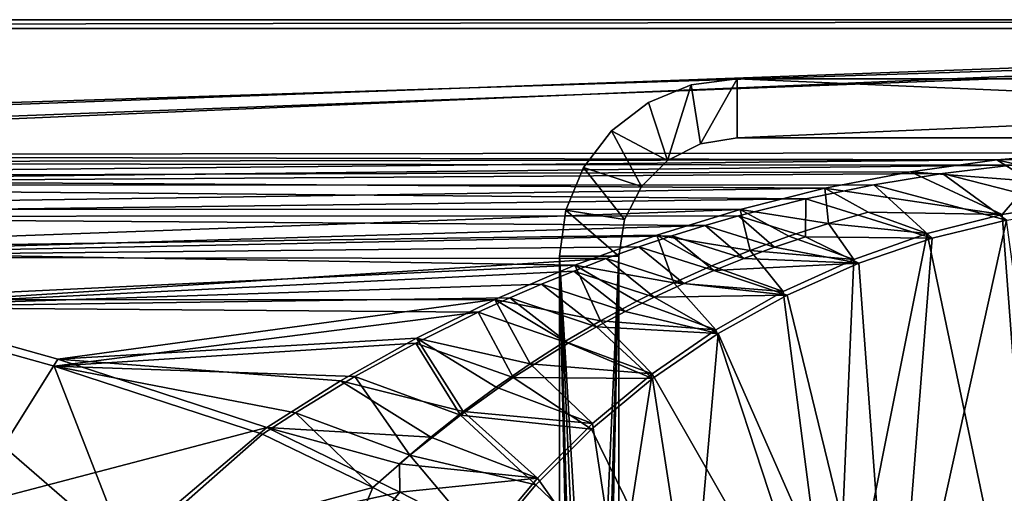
# Model space of a CAD drawing. Header units: metres. Extents: x -1651 to 0, y -1070 to 0.
# Tile 33 of 35: x -783 to -450, y -160 to 0. Entities that reach past the tile are written whole.
import ezdxf

# ---------------------------------------------------------------- set-up
doc = ezdxf.new("R2010")
doc.units = ezdxf.units.M

msp = doc.modelspace()

# ---------------------------------------------------------------- linework, layer by layer
at = {"layer": 'None'}
for points in [[(-1650, 0), (-1208.617432, -44.136024), (0, 0)], [(0, 0), (0, 0, -45), (-1650, 0)], [(0, 0, -45), (-1650, 0, -45), (-1650, 0)], [(-1650, 0, -45), (0, 0, -45), (-1647.142822, -3, -45)], [(0, 0, -45), (-3, -3, -45), (-1647.142822, -3, -45)], [(-1208.617432, -44.136024), (-1134.583252, -48.452602), (0, 0)], [(0, 0), (-1134.583252, -48.452602), (-423.802948, -47.347477)], [(-3, -3, -3), (-1208.450439, -41.532547, -3), (-1647.142822, -3, -3)], [(-1647.142822, -3, -3), (-1647.142822, -3, -45), (-3, -3, -3)], [(-1647.142822, -3, -45), (-3, -3, -45), (-3, -3, -3)], [(-1134.234009, -45.864342, -3), (-1208.450439, -41.532547, -3), (-3, -3, -3)], [(-422.772034, -44.999176, -3), (-1134.234009, -45.864342, -3), (-3, -3, -3)], [(-422.772034, -44.999176, -3), (-452.166077, -47.425011, -3), (-1134.234009, -45.864342, -3)], [(-452.166077, -47.425011, -3), (-1060.271729, -53.377277, -3), (-1134.234009, -45.864342, -3)], [(-452.166077, -47.425011, -3), (-422.772034, -44.999176, -3), (-426.78363, -53.240215, -32.298473)], [(-1134.583252, -48.452602), (-447.228119, -49.1884), (-423.802948, -47.347477)], [(-1134.583252, -48.452602), (-1060.802246, -55.93948), (-447.228119, -49.1884)], [(-1060.802246, -55.93948), (-470.554016, -52.022148), (-447.228119, -49.1884)], [(-452.166077, -47.425011, -3), (-481.384247, -51.449856, -3), (-1060.271729, -53.377277, -3)], [(-481.384247, -51.449856, -3), (-452.166077, -47.425011, -3), (-440.692657, -54.586483, -32.338753)], [(-447.228119, -49.1884), (-470.554016, -52.022148), (-423.912872, -63.980335, -60)], [(-452.166077, -47.425011, -3), (-426.78363, -53.240215, -32.298473), (-440.692657, -54.586483, -32.338753)], [(-1060.802246, -55.93948), (-493.738586, -55.843609), (-470.554016, -52.022148)], [(-481.384247, -51.449856, -3), (-510.341522, -57.051674, -3), (-1060.271729, -53.377277, -3)], [(-450.369385, -65.92363, -63), (-510.341522, -57.051674, -3), (-481.384247, -51.449856, -3)], [(-470.554016, -52.022148), (-493.738586, -55.843609), (-448.932434, -67.813293, -60)], [(-440.692657, -54.586483, -32.338753), (-450.369385, -65.92363, -63), (-481.384247, -51.449856, -3)], [(-423.912872, -63.980335, -60), (-470.554016, -52.022148), (-448.932434, -67.813293, -60)], [(-516.740051, -60.645893), (-493.738586, -55.843609), (-1060.802246, -55.93948)], [(-987.410156, -66.582886), (-516.740051, -60.645893), (-1060.802246, -55.93948)], [(-1060.271729, -53.377277, -3), (-510.341522, -57.051674, -3), (-986.700134, -64.05751, -3)], [(-493.738586, -55.843609), (-516.740051, -60.645893), (-474.006744, -73.934395, -60)], [(-448.932434, -67.813293, -60), (-493.738586, -55.843609), (-474.006744, -73.934395, -60)], [(-424.479492, -61.781364, -63), (-450.369385, -65.92363, -63), (-440.692657, -54.586483, -32.338753)], [(-510.341522, -57.051674, -3), (-538.954285, -64.20813, -3), (-986.700134, -64.05751, -3)], [(-538.954285, -64.20813, -3), (-510.341522, -57.051674, -3), (-509.121368, -68.946335, -32.727051)], [(-510.341522, -57.051674, -3), (-450.369385, -65.92363, -63), (-495.642151, -65.094856, -32.63398)], [(-509.121368, -68.946335, -32.727051), (-510.341522, -57.051674, -3), (-495.642151, -65.094856, -32.63398)], [(-539.516846, -66.420341), (-516.740051, -60.645893), (-987.410156, -66.582886)], [(-516.740051, -60.645893), (-539.516846, -66.420341), (-516.872131, -73.463333, -29.973024)], [(-474.006744, -73.934395, -60), (-516.740051, -60.645893), (-516.872131, -73.463333, -29.973024)], [(-435.240631, -265.682251, -62.999996), (-450.369385, -65.92363, -63), (-424.479492, -61.781364, -63)], [(-550.808167, -69.668938), (-539.516846, -66.420341), (-987.410156, -66.582886)], [(-986.700134, -64.05751, -3), (-538.954285, -64.20813, -3), (-913.654602, -77.885361, -3)], [(-538.954285, -64.20813, -3), (-567.141235, -72.891388, -3), (-913.654602, -77.885361, -3)], [(-535.623962, -78.072792, -32.926506), (-567.141235, -72.891388, -3), (-538.954285, -64.20813, -3)], [(-539.516846, -66.420341), (-550.808167, -69.668938), (-527.32312, -76.975769, -29.974138)], [(-516.872131, -73.463333, -29.973024), (-539.516846, -66.420341), (-527.32312, -76.975769, -29.974138)], [(-522.45575, -73.274277, -32.824959), (-535.623962, -78.072792, -32.926506), (-538.954285, -64.20813, -3)], [(-522.45575, -73.274277, -32.824959), (-538.954285, -64.20813, -3), (-509.121368, -68.946335, -32.727051)], [(-495.642151, -65.094856, -32.63398), (-475.78125, -72.379921, -63), (-509.121368, -68.946335, -32.727051)], [(-450.369385, -65.92363, -63), (-475.78125, -72.379921, -63), (-495.642151, -65.094856, -32.63398)], [(-475.78125, -72.379921, -63), (-450.369385, -65.92363, -63), (-435.240631, -265.682251, -62.999996)], [(-987.410156, -66.582886), (-914.54187, -80.363251), (-550.808167, -69.668938)], [(-914.54187, -80.363251), (-562.027954, -73.15654), (-550.808167, -69.668938)], [(-550.808167, -69.668938), (-562.027954, -73.15654), (-537.668762, -80.776184, -29.975252)], [(-527.32312, -76.975769, -29.974138), (-550.808167, -69.668938), (-537.668762, -80.776184, -29.975252)], [(-509.121368, -68.946335, -32.727051), (-500.511993, -81.088623, -63), (-522.45575, -73.274277, -32.824959)], [(-475.78125, -72.379921, -63), (-500.511993, -81.088623, -63), (-509.121368, -68.946335, -32.727051)], [(-420.308136, -277.076508, -60), (-448.932434, -67.813293, -60), (-487.064728, -240.965317, -60)], [(-448.932434, -67.813293, -60), (-474.006744, -73.934395, -60), (-487.064728, -240.965317, -60)], [(-914.54187, -80.363251), (-573.171204, -76.881569), (-562.027954, -73.15654)], [(-913.654602, -77.885361, -3), (-567.141235, -72.891388, -3), (-594.823792, -83.069069, -3)], [(-567.141235, -72.891388, -3), (-561.376526, -89.057968, -33.135689), (-594.823792, -83.069069, -3)], [(-562.027954, -73.15654), (-573.171204, -76.881569), (-547.900696, -84.861221, -29.976368)], [(-535.623962, -78.072792, -32.926506), (-548.604675, -83.335983, -33.030483), (-567.141235, -72.891388, -3)], [(-548.604675, -83.335983, -33.030483), (-561.376526, -89.057968, -33.135689), (-567.141235, -72.891388, -3)], [(-537.668762, -80.776184, -29.975252), (-562.027954, -73.15654), (-547.900696, -84.861221, -29.976368)], [(-500.511993, -81.088623, -63), (-475.78125, -72.379921, -63), (-506.803345, -228.092514, -62.999996)], [(-506.803345, -228.092514, -62.999996), (-475.78125, -72.379921, -63), (-435.240631, -265.682251, -62.999996)], [(-500.511993, -81.088623, -63), (-535.623962, -78.072792, -32.926506), (-522.45575, -73.274277, -32.824959)], [(-516.872131, -73.463333, -29.973024), (-527.32312, -76.975769, -29.974138), (-498.826935, -82.391914, -60)], [(-474.006744, -73.934395, -60), (-516.872131, -73.463333, -29.973024), (-498.826935, -82.391914, -60)], [(-487.064728, -240.965317, -60), (-474.006744, -73.934395, -60), (-498.826935, -82.391914, -60)], [(-584.232849, -80.842346), (-573.171204, -76.881569), (-914.54187, -80.363251)], [(-913.654602, -77.885361, -3), (-594.823792, -83.069069, -3), (-841.269836, -94.835342, -3)], [(-573.171204, -76.881569), (-584.232849, -80.842346), (-558.010559, -89.227287, -29.977482)], [(-547.900696, -84.861221, -29.976368), (-573.171204, -76.881569), (-558.010559, -89.227287, -29.977482)], [(-524.366455, -91.970703, -63), (-548.604675, -83.335983, -33.030483), (-535.623962, -78.072792, -32.926506)], [(-498.826935, -82.391914, -60), (-527.32312, -76.975769, -29.974138), (-537.668762, -80.776184, -29.975252)], [(-500.511993, -81.088623, -63), (-524.366455, -91.970703, -63), (-535.623962, -78.072792, -32.926506)], [(-842.33136, -97.255226), (-584.232849, -80.842346), (-914.54187, -80.363251)], [(-595.207886, -85.037086), (-584.232849, -80.842346), (-842.33136, -97.255226)], [(-594.823792, -83.069069, -3), (-621.925598, -94.705353, -3), (-841.269836, -94.835342, -3)], [(-586.210083, -101.853836, -33.344936), (-621.925598, -94.705353, -3), (-594.823792, -83.069069, -3)], [(-584.232849, -80.842346), (-595.207886, -85.037086), (-567.990112, -93.870506, -29.978596)], [(-561.376526, -89.057968, -33.135689), (-573.918213, -95.232841, -33.240921), (-594.823792, -83.069069, -3)], [(-594.823792, -83.069069, -3), (-573.918213, -95.232841, -33.240921), (-586.210083, -101.853836, -33.344936)], [(-558.010559, -89.227287, -29.977482), (-584.232849, -80.842346), (-567.990112, -93.870506, -29.978596)], [(-498.826935, -82.391914, -60), (-537.668762, -80.776184, -29.975252), (-547.900696, -84.861221, -29.976368)], [(-523.070557, -93.178558, -60), (-498.826935, -82.391914, -60), (-547.900696, -84.861221, -29.976368)], [(-524.366455, -91.970703, -63), (-500.511993, -81.088623, -63), (-506.803345, -228.092514, -62.999996)], [(-498.826935, -82.391914, -60), (-523.070557, -93.178558, -60), (-487.064728, -240.965317, -60)], [(-606.091431, -89.463898), (-595.207886, -85.037086), (-842.33136, -97.255226)], [(-595.207886, -85.037086), (-606.091431, -89.463898), (-577.831299, -98.786774, -29.97971)], [(-567.990112, -93.870506, -29.978596), (-595.207886, -85.037086), (-577.831299, -98.786774, -29.97971)], [(-548.604675, -83.335983, -33.030483), (-524.366455, -91.970703, -63), (-561.376526, -89.057968, -33.135689)], [(-523.070557, -93.178558, -60), (-547.900696, -84.861221, -29.976368), (-558.010559, -89.227287, -29.977482)], [(-842.33136, -97.255226), (-616.878479, -94.120781), (-606.091431, -89.463898)], [(-606.091431, -89.463898), (-616.878479, -94.120781), (-587.526245, -103.971718, -29.980825)], [(-577.831299, -98.786774, -29.97971), (-606.091431, -89.463898), (-587.526245, -103.971718, -29.980825)], [(-561.376526, -89.057968, -33.135689), (-547.158203, -104.931946, -63), (-573.918213, -95.232841, -33.240921)], [(-567.990112, -93.870506, -29.978596), (-523.070557, -93.178558, -60), (-558.010559, -89.227287, -29.977482)], [(-524.366455, -91.970703, -63), (-547.158203, -104.931946, -63), (-561.376526, -89.057968, -33.135689)], [(-546.414001, -106.227829, -60), (-523.070557, -93.178558, -60), (-567.990112, -93.870506, -29.978596)], [(-506.803345, -228.092514, -62.999996), (-547.158203, -104.931946, -63), (-524.366455, -91.970703, -63)], [(-523.070557, -93.178558, -60), (-546.414001, -106.227829, -60), (-487.064728, -240.965317, -60)], [(-627.56427, -99.005646), (-616.878479, -94.120781), (-842.33136, -97.255226)], [(-841.269836, -94.835342, -3), (-621.925598, -94.705353, -3), (-769.67926, -114.876228, -3)], [(-841.269836, -94.835342, -3), (-769.67926, -114.876228, -3), (-800.920776, -164.661942, -406)], [(-621.925598, -94.705353, -3), (-648.372559, -107.76181, -3), (-769.67926, -114.876228, -3)], [(-648.372559, -107.76181, -3), (-621.925598, -94.705353, -3), (-609.997437, -116.390617, -33.543739)], [(-616.878479, -94.120781), (-627.56427, -99.005646), (-597.067139, -109.420731, -29.981939)], [(-598.239929, -108.910316, -33.44635), (-621.925598, -94.705353, -3), (-586.210083, -101.853836, -33.344936)], [(-609.997437, -116.390617, -33.543739), (-621.925598, -94.705353, -3), (-598.239929, -108.910316, -33.44635)], [(-587.526245, -103.971718, -29.980825), (-616.878479, -94.120781), (-597.067139, -109.420731, -29.981939)], [(-573.918213, -95.232841, -33.240921), (-547.158203, -104.931946, -63), (-586.210083, -101.853836, -33.344936)], [(-577.831299, -98.786774, -29.97971), (-546.414001, -106.227829, -60), (-567.990112, -93.870506, -29.978596)], [(-770.91156, -117.227737), (-627.56427, -99.005646), (-842.33136, -97.255226)], [(-746.191895, -180.653854, -377.175201), (-770.91156, -117.227737), (-842.33136, -97.255226)], [(-746.191895, -180.653854, -377.175201), (-842.33136, -97.255226), (-811.327393, -160.584824, -377.175201)], [(-648.61261, -109.450394), (-627.56427, -99.005646), (-770.91156, -117.227737)], [(-627.56427, -99.005646), (-648.61261, -109.450394), (-615.656189, -121.09137, -29.984169)], [(-597.067139, -109.420731, -29.981939), (-627.56427, -99.005646), (-615.656189, -121.09137, -29.984169)], [(-546.414001, -106.227829, -60), (-577.831299, -98.786774, -29.97971), (-587.526245, -103.971718, -29.980825)], [(-568.7099, -119.864594, -63), (-598.239929, -108.910316, -33.44635), (-586.210083, -101.853836, -33.344936)], [(-586.210083, -101.853836, -33.344936), (-547.158203, -104.931946, -63), (-568.7099, -119.864594, -63)], [(-568.546326, -121.413879, -60), (-587.526245, -103.971718, -29.980825), (-597.067139, -109.420731, -29.981939)], [(-568.546326, -121.413879, -60), (-546.414001, -106.227829, -60), (-587.526245, -103.971718, -29.980825)], [(-568.7099, -119.864594, -63), (-547.158203, -104.931946, -63), (-506.803345, -228.092514, -62.999996)], [(-546.414001, -106.227829, -60), (-568.546326, -121.413879, -60), (-555.348755, -207.83287, -60)], [(-487.064728, -240.965317, -60), (-546.414001, -106.227829, -60), (-555.348755, -207.83287, -60)], [(-669.198669, -120.779312), (-648.61261, -109.450394), (-770.91156, -117.227737)], [(-769.67926, -114.876228, -3), (-648.372559, -107.76181, -3), (-674.092407, -122.197906, -3)], [(-674.092407, -122.197906, -3), (-648.372559, -107.76181, -3), (-632.653992, -132.576065, -33.721004)], [(-648.61261, -109.450394), (-669.198669, -120.779312), (-633.539307, -133.757141, -29.986397)], [(-615.656189, -121.09137, -29.984169), (-648.61261, -109.450394), (-633.539307, -133.757141, -29.986397)], [(-648.372559, -107.76181, -3), (-621.472412, -124.283073, -33.635674), (-632.653992, -132.576065, -33.721004)], [(-621.472412, -124.283073, -33.635674), (-648.372559, -107.76181, -3), (-609.997437, -116.390617, -33.543739)], [(-615.656189, -121.09137, -29.984169), (-568.546326, -121.413879, -60), (-597.067139, -109.420731, -29.981939)], [(-609.997437, -116.390617, -33.543739), (-598.239929, -108.910316, -33.44635), (-568.7099, -119.864594, -63)], [(-800.920776, -164.661942, -406), (-769.67926, -114.876228, -3), (-699.014648, -137.971085, -3)], [(-674.092407, -122.197906, -3), (-699.014648, -137.971085, -3), (-769.67926, -114.876228, -3)], [(-621.472412, -124.283073, -33.635674), (-609.997437, -116.390617, -33.543739), (-588.853638, -136.648254, -63)], [(-588.853638, -136.648254, -63), (-609.997437, -116.390617, -33.543739), (-568.7099, -119.864594, -63)], [(-700.413818, -140.244064), (-689.285156, -132.971954), (-770.91156, -117.227737)], [(-689.285156, -132.971954), (-669.198669, -120.779312), (-770.91156, -117.227737)], [(-700.413818, -140.244064), (-770.91156, -117.227737), (-746.191895, -180.653854, -377.175201)], [(-643.528198, -141.258209, -33.79977), (-699.014648, -137.971085, -3), (-674.092407, -122.197906, -3)], [(-669.198669, -120.779312), (-689.285156, -132.971954), (-650.660156, -147.372986, -29.988626)], [(-632.653992, -132.576065, -33.721004), (-643.528198, -141.258209, -33.79977), (-674.092407, -122.197906, -3)], [(-633.539307, -133.757141, -29.986397), (-669.198669, -120.779312), (-650.660156, -147.372986, -29.988626)], [(-633.539307, -133.757141, -29.986397), (-589.182556, -138.555099, -60), (-615.656189, -121.09137, -29.984169)], [(-589.182556, -138.555099, -60), (-568.546326, -121.413879, -60), (-615.656189, -121.09137, -29.984169)], [(-555.348755, -207.83287, -60), (-568.546326, -121.413879, -60), (-589.182556, -138.555099, -60)], [(-588.853638, -136.648254, -63), (-568.7099, -119.864594, -63), (-580.215271, -193.827225, -62.999996)], [(-580.215271, -193.827225, -62.999996), (-568.7099, -119.864594, -63), (-506.803345, -228.092514, -62.999996)], [(-632.653992, -132.576065, -33.721004), (-621.472412, -124.283073, -33.635674), (-588.853638, -136.648254, -63)], [(-689.285156, -132.971954), (-700.413818, -140.244064), (-663.104309, -158.303528, -29.990135)], [(-650.660156, -147.372986, -29.988626), (-689.285156, -132.971954), (-663.104309, -158.303528, -29.990135)], [(-607.431519, -155.150192, -63), (-643.528198, -141.258209, -33.79977), (-632.653992, -132.576065, -33.721004)], [(-588.853638, -136.648254, -63), (-607.431519, -155.150192, -63), (-632.653992, -132.576065, -33.721004)], [(-650.660156, -147.372986, -29.988626), (-608.075928, -157.421249, -60), (-633.539307, -133.757141, -29.986397)], [(-608.075928, -157.421249, -60), (-589.182556, -138.555099, -60), (-633.539307, -133.757141, -29.986397)], [(-800.920776, -164.661942, -406), (-699.014648, -137.971085, -3), (-749.313782, -180.700699, -406)], [(-699.014648, -137.971085, -3), (-654.067932, -159.910782, -39.372334), (-749.313782, -180.700699, -406)], [(-654.080505, -150.318161, -33.872318), (-699.014648, -137.971085, -3), (-643.528198, -141.258209, -33.79977)], [(-654.067932, -159.910782, -39.372334), (-699.014648, -137.971085, -3), (-654.080505, -150.318161, -33.872318)], [(-589.182556, -138.555099, -60), (-608.075928, -157.421249, -60), (-555.348755, -207.83287, -60)], [(-607.431519, -155.150192, -63), (-588.853638, -136.648254, -63), (-580.215271, -193.827225, -62.999996)], [(-663.104309, -158.303528, -29.990135), (-700.413818, -140.244064), (-746.191895, -180.653854, -377.175201)], [(-607.431519, -155.150192, -63), (-654.080505, -150.318161, -33.872318), (-643.528198, -141.258209, -33.79977)], [(-663.104309, -158.303528, -29.990135), (-625.027283, -177.743637, -60), (-650.660156, -147.372986, -29.988626)], [(-625.027283, -177.743637, -60), (-608.075928, -157.421249, -60), (-650.660156, -147.372986, -29.988626)], [(-654.067932, -159.910782, -39.372334), (-654.080505, -150.318161, -33.872318), (-607.431519, -155.150192, -63)], [(-624.297058, -175.225555, -63), (-654.067932, -159.910782, -39.372334), (-607.431519, -155.150192, -63)], [(-580.215271, -193.827225, -62.999996), (-624.297058, -175.225555, -63), (-607.431519, -155.150192, -63)], [(-746.191895, -180.653854, -377.175201), (-681.926086, -203.354218, -377.175201), (-663.104309, -158.303528, -29.990135)], [(-681.926086, -203.354218, -377.175201), (-625.027283, -177.743637, -60), (-663.104309, -158.303528, -29.990135)], [(-608.075928, -157.421249, -60), (-625.027283, -177.743637, -60), (-555.348755, -207.83287, -60)], [(-749.313782, -180.700699, -406), (-654.067932, -159.910782, -39.372334), (-688.147278, -202.117401, -406)], [(-654.067932, -159.910782, -39.372334), (-624.297058, -175.225555, -63), (-688.147278, -202.117401, -406)]]:
    msp.add_3dface(points, dxfattribs=at)
at = {"layer": 'None0'}
for points in [[(-570.000183, -28.038568, -410), (-563.511597, -47.639412, -410), (-555.529358, -22.044542, -410)], [(-570.000183, -28.038568, -410), (-555.529358, -22.044542, -410), (-570.000183, -28.038568, -430)], [(-555.529358, -22.044542, -410), (-555.529358, -22.044542, -430), (-570.000183, -28.038568, -430)], [(-563.511597, -47.639412, -430), (-570.000183, -28.038568, -430), (-555.529358, -22.044542, -430)], [(-563.511597, -47.639412, -410), (-552.360901, -41.957832, -410), (-555.529358, -22.044542, -410)], [(-563.511597, -47.639412, -430), (-555.529358, -22.044542, -430), (-552.360901, -41.957832, -430)], [(-555.529358, -22.044542, -410), (-552.360901, -41.957832, -410), (-540.000183, -20.000093, -410)], [(-555.529358, -22.044542, -410), (-540.000183, -20.000093, -410), (-555.529358, -22.044542, -430)], [(-540.000183, -20.000093, -410), (-540.000183, -20.000093, -430), (-555.529358, -22.044542, -430)], [(-555.529358, -22.044542, -430), (-540.000183, -20.000093, -430), (-552.360901, -41.957832, -430)], [(-552.360901, -41.957832, -410), (-540.000183, -40.000092, -410), (-540.000183, -20.000093, -410)], [(-540.000183, -20.000093, -430), (-540.000183, -40.000092, -430), (-552.360901, -41.957832, -430)], [(-540.000183, -20.000093, -410), (-540.000183, -40.000092, -410), (-80.000198, -20.000093, -410)], [(-540.000183, -40.000092, -410), (-80.000198, -40.000092, -410), (-80.000198, -20.000093, -410)], [(-540.000183, -20.000093, -410), (-80.000198, -20.000093, -410), (-540.000183, -20.000093, -430)], [(-80.000198, -20.000093, -410), (-80.000198, -20.000093, -430), (-540.000183, -20.000093, -430)], [(-80.000198, -20.000093, -430), (-80.000198, -40.000092, -430), (-540.000183, -20.000093, -430)], [(-80.000198, -40.000092, -430), (-540.000183, -40.000092, -430), (-540.000183, -20.000093, -430)], [(-570.000183, -28.038568, -410), (-582.426636, -37.573685, -410), (-563.511597, -47.639412, -410)], [(-582.426636, -37.573685, -410), (-570.000183, -28.038568, -410), (-582.426636, -37.573685, -430)], [(-570.000183, -28.038568, -410), (-570.000183, -28.038568, -430), (-582.426636, -37.573685, -430)], [(-582.426636, -37.573685, -430), (-570.000183, -28.038568, -430), (-563.511597, -47.639412, -430)], [(-582.426636, -37.573685, -410), (-591.961731, -50.000092, -410), (-572.360901, -56.488682, -410)], [(-591.961731, -50.000092, -410), (-582.426636, -37.573685, -410), (-591.961731, -50.000092, -430)], [(-582.426636, -37.573685, -410), (-582.426636, -37.573685, -430), (-591.961731, -50.000092, -430)], [(-591.961731, -50.000092, -430), (-582.426636, -37.573685, -430), (-572.360901, -56.488682, -430)], [(-582.426636, -37.573685, -410), (-572.360901, -56.488682, -410), (-563.511597, -47.639412, -410)], [(-572.360901, -56.488682, -430), (-582.426636, -37.573685, -430), (-563.511597, -47.639412, -430)], [(-552.360901, -41.957832, -410), (-563.511597, -47.639412, -410), (-552.360901, -41.957832, -430)], [(-563.511597, -47.639412, -410), (-563.511597, -47.639412, -430), (-552.360901, -41.957832, -430)], [(-540.000183, -40.000092, -410), (-552.360901, -41.957832, -410), (-540.000183, -40.000092, -430)], [(-552.360901, -41.957832, -410), (-552.360901, -41.957832, -430), (-540.000183, -40.000092, -430)], [(-540.000183, -40.000092, -410), (-540.000183, -40.000092, -430), (-80.000198, -40.000092, -410)], [(-540.000183, -40.000092, -430), (-80.000198, -40.000092, -430), (-80.000198, -40.000092, -410)], [(-563.511597, -47.639412, -410), (-572.360901, -56.488682, -410), (-563.511597, -47.639412, -430)], [(-572.360901, -56.488682, -410), (-572.360901, -56.488682, -430), (-563.511597, -47.639412, -430)], [(-591.961731, -50.000092, -410), (-597.95575, -64.470947, -410), (-578.04248, -67.639412, -410)], [(-597.95575, -64.470947, -410), (-591.961731, -50.000092, -410), (-597.95575, -64.470947, -430)], [(-591.961731, -50.000092, -410), (-591.961731, -50.000092, -430), (-597.95575, -64.470947, -430)], [(-597.95575, -64.470947, -430), (-591.961731, -50.000092, -430), (-578.04248, -67.639412, -430)], [(-591.961731, -50.000092, -410), (-578.04248, -67.639412, -410), (-572.360901, -56.488682, -410)], [(-578.04248, -67.639412, -430), (-591.961731, -50.000092, -430), (-572.360901, -56.488682, -430)], [(-572.360901, -56.488682, -410), (-578.04248, -67.639412, -410), (-572.360901, -56.488682, -430)], [(-578.04248, -67.639412, -410), (-578.04248, -67.639412, -430), (-572.360901, -56.488682, -430)], [(-597.95575, -64.470947, -410), (-600.000183, -80.000092, -410), (-580.000183, -80.000092, -410)], [(-600.000183, -80.000092, -410), (-597.95575, -64.470947, -410), (-600.000183, -80.000092, -430)], [(-597.95575, -64.470947, -410), (-597.95575, -64.470947, -430), (-600.000183, -80.000092, -430)], [(-600.000183, -80.000092, -430), (-597.95575, -64.470947, -430), (-580.000183, -80.000092, -430)], [(-597.95575, -64.470947, -410), (-580.000183, -80.000092, -410), (-578.04248, -67.639412, -410)], [(-580.000183, -80.000092, -430), (-597.95575, -64.470947, -430), (-578.04248, -67.639412, -430)], [(-578.04248, -67.639412, -410), (-580.000183, -80.000092, -410), (-578.04248, -67.639412, -430)], [(-580.000183, -80.000092, -410), (-580.000183, -80.000092, -430), (-578.04248, -67.639412, -430)], [(-600.000183, -80.000092, -410), (-586.464661, -309.464569, -410), (-580.000183, -80.000092, -410)], [(-600.000183, -758.689636, -410), (-595.000183, -313.000092, -410), (-600.000183, -80.000092, -410)], [(-595.000183, -313.000092, -410), (-593.535706, -309.464569, -410), (-600.000183, -80.000092, -410)], [(-600.000183, -80.000092, -410), (-593.535706, -309.464569, -410), (-590.000183, -308.000092, -410)], [(-590.000183, -308.000092, -410), (-586.464661, -309.464569, -410), (-600.000183, -80.000092, -410)], [(-600.000183, -80.000092, -410), (-600.000183, -80.000092, -430), (-600.000183, -758.689636, -410)], [(-600.000183, -80.000092, -430), (-600.000183, -758.689636, -430), (-600.000183, -758.689636, -410)], [(-590.000183, -308.000092, -430), (-593.535706, -309.464569, -430), (-600.000183, -80.000092, -430)], [(-593.535706, -309.464569, -430), (-595.000183, -313.000092, -430), (-600.000183, -80.000092, -430)], [(-600.000183, -80.000092, -430), (-595.000183, -313.000092, -430), (-600.000183, -758.689636, -430)], [(-590.000183, -308.000092, -430), (-600.000183, -80.000092, -430), (-580.000183, -80.000092, -430)], [(-580.000183, -80.000092, -430), (-586.464661, -309.464569, -430), (-590.000183, -308.000092, -430)], [(-580.000183, -80.000092, -410), (-586.464661, -309.464569, -410), (-585.000183, -313.000092, -410)], [(-585.000183, -313.000092, -430), (-586.464661, -309.464569, -430), (-580.000183, -80.000092, -430)], [(-580.000183, -80.000092, -410), (-585.000183, -313.000092, -410), (-580.000183, -758.689636, -410)], [(-580.000183, -758.689636, -430), (-585.000183, -313.000092, -430), (-580.000183, -80.000092, -430)], [(-580.000183, -80.000092, -410), (-580.000183, -758.689636, -410), (-580.000183, -80.000092, -430)], [(-580.000183, -758.689636, -410), (-580.000183, -758.689636, -430), (-580.000183, -80.000092, -430)]]:
    msp.add_3dface(points, dxfattribs=at)

doc.saveas('drawing.dxf')
